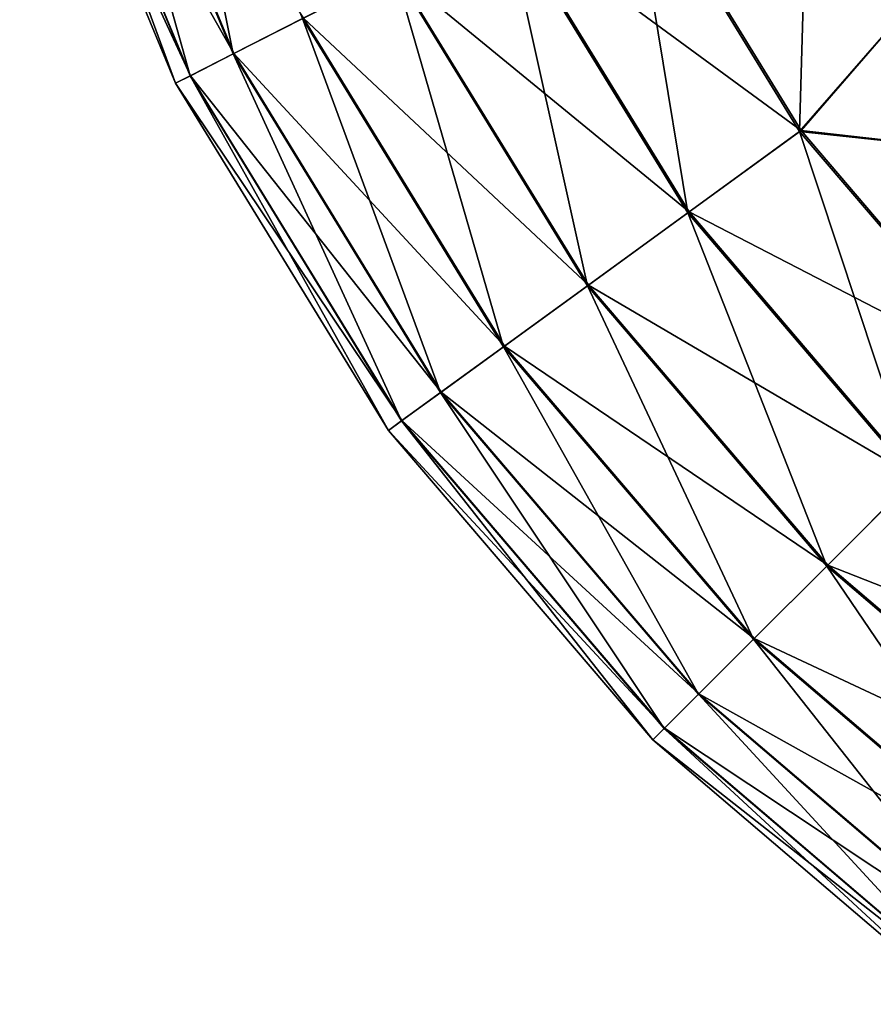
# Model space of a CAD drawing. Header units: metres. Extents: x -109 to 109, y -432 to 89.
# Tile 1 of 256: x -30 to -20, y -426 to -414. Entities that reach past the tile are written whole.
import ezdxf

# ---------------------------------------------------------------- set-up
doc = ezdxf.new("R2010")
doc.units = ezdxf.units.M
doc.layers.add('solid_506360_24502164', color=7, linetype='CONTINUOUS')

msp = doc.modelspace()

# ---------------------------------------------------------------- linework, layer by layer
at = {"layer": 'solid_506360_24502164'}
for points in [[(-29.445532, -409.817444, 285.9646), (-27.586332, -414.305939, 285.9646), (-28.539312, -409.52298, 287.483704)], [(-27.586332, -414.305939, 285.9646), (-26.737331, -413.873352, 287.483704), (-28.539312, -409.52298, 287.483704)], [(-30.007179, -409.999908, 284.271423), (-28.112516, -414.574036, 284.271423), (-29.445532, -409.817444, 285.9646)], [(-29.436634, -409.814545, 279.015991), (-27.577995, -414.301697, 279.015991), (-30.002617, -409.998444, 280.707581)], [(-28.112516, -414.574036, 284.271423), (-27.586332, -414.305939, 285.9646), (-29.445532, -409.817444, 285.9646)], [(-26.725353, -413.867249, 277.499451), (-27.577995, -414.301697, 279.015991), (-29.436634, -409.814545, 279.015991)], [(-30.002617, -409.998444, 280.707581), (-28.108242, -414.571869, 280.707581), (-30.196037, -410.061279, 282.489227)], [(-30.196037, -410.061279, 282.489227), (-28.289452, -414.664185, 282.489227), (-30.007179, -409.999908, 284.271423)], [(-28.108242, -414.571869, 280.707581), (-28.289452, -414.664185, 282.489227), (-30.196037, -410.061279, 282.489227)], [(-28.289452, -414.664185, 282.489227), (-28.112516, -414.574036, 284.271423), (-30.007179, -409.999908, 284.271423)], [(-27.577995, -414.301697, 279.015991), (-28.108242, -414.571869, 280.707581), (-30.002617, -409.998444, 280.707581)], [(-24.255592, -412.608856, 289.70697), (-22.023617, -416.251099, 289.70697), (-22.747545, -411.840454, 290.299438)], [(-22.728827, -411.830902, 274.695801), (-20.637342, -415.243896, 274.695801), (-24.238289, -412.600037, 275.283691)], [(-22.747545, -411.840454, 290.299438), (-20.654339, -415.256256, 290.299438), (-20.565519, -412.129456, 290.5)], [(-22.023617, -416.251099, 289.70697), (-20.654339, -415.256256, 290.299438), (-22.747545, -411.840454, 290.299438)], [(-22.728827, -411.830902, 274.695801), (-19.451488, -413.877258, 274.5), (-20.637342, -415.243896, 274.695801)], [(-20.654339, -415.256256, 290.299438), (-19.451488, -413.877258, 290.5), (-20.565519, -412.129456, 290.5)], [(-25.608173, -413.298004, 288.752411), (-23.251736, -417.143372, 288.752411), (-24.255592, -412.608856, 289.70697)], [(-24.238289, -412.600037, 275.283691), (-22.007906, -416.239685, 275.283691), (-25.593157, -413.290375, 276.234161)], [(-23.251736, -417.143372, 288.752411), (-22.023617, -416.251099, 289.70697), (-24.255592, -412.608856, 289.70697)], [(-20.637342, -415.243896, 274.695801), (-22.007906, -416.239685, 275.283691), (-24.238289, -412.600037, 275.283691)], [(-26.737331, -413.873352, 287.483704), (-24.276989, -417.888275, 287.483704), (-25.608173, -413.298004, 288.752411)], [(-25.593157, -413.290375, 276.234161), (-23.2381, -417.133453, 276.234161), (-26.725353, -413.867249, 277.499451)], [(-24.276989, -417.888275, 287.483704), (-23.251736, -417.143372, 288.752411), (-25.608173, -413.298004, 288.752411)], [(-22.007906, -416.239685, 275.283691), (-23.2381, -417.133453, 276.234161), (-25.593157, -413.290375, 276.234161)], [(-27.586332, -414.305939, 285.9646), (-25.047865, -418.448334, 285.9646), (-26.737331, -413.873352, 287.483704)], [(-26.725353, -413.867249, 277.499451), (-24.266113, -417.880371, 277.499451), (-27.577995, -414.301697, 279.015991)], [(-25.047865, -418.448334, 285.9646), (-24.276989, -417.888275, 287.483704), (-26.737331, -413.873352, 287.483704)], [(-23.2381, -417.133453, 276.234161), (-24.266113, -417.880371, 277.499451), (-26.725353, -413.867249, 277.499451)], [(-20.654339, -415.256256, 290.299438), (-18.189129, -415.521484, 290.5), (-19.451488, -413.877258, 290.5)], [(-20.637342, -415.243896, 274.695801), (-19.451488, -413.877258, 274.5), (-18.189129, -415.521484, 274.5)], [(-28.112516, -414.574036, 284.271423), (-25.525631, -418.795471, 284.271423), (-27.586332, -414.305939, 285.9646)], [(-27.577995, -414.301697, 279.015991), (-25.040297, -418.442841, 279.015991), (-28.108242, -414.571869, 280.707581)], [(-25.525631, -418.795471, 284.271423), (-25.047865, -418.448334, 285.9646), (-27.586332, -414.305939, 285.9646)], [(-24.266113, -417.880371, 277.499451), (-25.040297, -418.442841, 279.015991), (-27.577995, -414.301697, 279.015991)], [(-28.108242, -414.571869, 280.707581), (-25.521749, -418.792633, 280.707581), (-28.289452, -414.664185, 282.489227)], [(-28.289452, -414.664185, 282.489227), (-25.686283, -418.91217, 282.489227), (-28.112516, -414.574036, 284.271423)], [(-25.686283, -418.91217, 282.489227), (-25.525631, -418.795471, 284.271423), (-28.112516, -414.574036, 284.271423)], [(-25.040297, -418.442841, 279.015991), (-25.521749, -418.792633, 280.707581), (-28.108242, -414.571869, 280.707581)], [(-25.521749, -418.792633, 280.707581), (-25.686283, -418.91217, 282.489227), (-28.289452, -414.664185, 282.489227)], [(-20.637342, -415.243896, 274.695801), (-18.037699, -418.287689, 274.695801), (-22.007906, -416.239685, 275.283691)], [(-20.637342, -415.243896, 274.695801), (-18.189129, -415.521484, 274.5), (-18.037699, -418.287689, 274.695801)], [(-22.023617, -416.251099, 289.70697), (-19.249348, -419.499359, 289.70697), (-20.654339, -415.256256, 290.299438)], [(-20.654339, -415.256256, 290.299438), (-18.052555, -418.302551, 290.299438), (-18.189129, -415.521484, 290.5)], [(-19.249348, -419.499359, 289.70697), (-18.052555, -418.302551, 290.299438), (-20.654339, -415.256256, 290.299438)], [(-23.251736, -417.143372, 288.752411), (-20.322762, -420.572754, 288.752411), (-22.023617, -416.251099, 289.70697)], [(-22.007906, -416.239685, 275.283691), (-19.235615, -419.485626, 275.283691), (-23.2381, -417.133453, 276.234161)], [(-20.322762, -420.572754, 288.752411), (-19.249348, -419.499359, 289.70697), (-22.023617, -416.251099, 289.70697)], [(-18.037699, -418.287689, 274.695801), (-19.235615, -419.485626, 275.283691), (-22.007906, -416.239685, 275.283691)], [(-24.276989, -417.888275, 287.483704), (-21.218866, -421.468872, 287.483704), (-23.251736, -417.143372, 288.752411)], [(-23.2381, -417.133453, 276.234161), (-20.310844, -420.560852, 276.234161), (-24.266113, -417.880371, 277.499451)], [(-21.218866, -421.468872, 287.483704), (-20.322762, -420.572754, 288.752411), (-23.251736, -417.143372, 288.752411)], [(-19.235615, -419.485626, 275.283691), (-20.310844, -420.560852, 276.234161), (-23.2381, -417.133453, 276.234161)], [(-25.047865, -418.448334, 285.9646), (-21.892637, -422.142639, 285.9646), (-24.276989, -417.888275, 287.483704)], [(-24.266113, -417.880371, 277.499451), (-21.20936, -421.459351, 277.499451), (-25.040297, -418.442841, 279.015991)], [(-21.892637, -422.142639, 285.9646), (-21.218866, -421.468872, 287.483704), (-24.276989, -417.888275, 287.483704)], [(-20.310844, -420.560852, 276.234161), (-21.20936, -421.459351, 277.499451), (-24.266113, -417.880371, 277.499451)], [(-25.525631, -418.795471, 284.271423), (-22.310221, -422.560211, 284.271423), (-25.047865, -418.448334, 285.9646)], [(-25.040297, -418.442841, 279.015991), (-21.886021, -422.136017, 279.015991), (-25.521749, -418.792633, 280.707581)], [(-22.310221, -422.560211, 284.271423), (-21.892637, -422.142639, 285.9646), (-25.047865, -418.448334, 285.9646)], [(-21.20936, -421.459351, 277.499451), (-21.886021, -422.136017, 279.015991), (-25.040297, -418.442841, 279.015991)], [(-25.521749, -418.792633, 280.707581), (-22.306828, -422.556824, 280.707581), (-25.686283, -418.91217, 282.489227)], [(-25.686283, -418.91217, 282.489227), (-22.450636, -422.700623, 282.489227), (-25.525631, -418.795471, 284.271423)], [(-22.450636, -422.700623, 282.489227), (-22.310221, -422.560211, 284.271423), (-25.525631, -418.795471, 284.271423)], [(-21.886021, -422.136017, 279.015991), (-22.306828, -422.556824, 280.707581), (-25.521749, -418.792633, 280.707581)], [(-22.306828, -422.556824, 280.707581), (-22.450636, -422.700623, 282.489227), (-25.686283, -418.91217, 282.489227)], [(-20.322762, -420.572754, 288.752411), (-16.893373, -423.50174, 288.752411), (-19.249348, -419.499359, 289.70697)], [(-19.235615, -419.485626, 275.283691), (-15.989679, -422.257904, 275.283691), (-20.310844, -420.560852, 276.234161)], [(-21.218866, -421.468872, 287.483704), (-17.638266, -424.526978, 287.483704), (-20.322762, -420.572754, 288.752411)], [(-20.310844, -420.560852, 276.234161), (-16.883467, -423.488098, 276.234161), (-21.20936, -421.459351, 277.499451)], [(-17.638266, -424.526978, 287.483704), (-16.893373, -423.50174, 288.752411), (-20.322762, -420.572754, 288.752411)], [(-15.989679, -422.257904, 275.283691), (-16.883467, -423.488098, 276.234161), (-20.310844, -420.560852, 276.234161)], [(-21.892637, -422.142639, 285.9646), (-18.198339, -425.297852, 285.9646), (-21.218866, -421.468872, 287.483704)], [(-21.20936, -421.459351, 277.499451), (-17.630363, -424.516113, 277.499451), (-21.886021, -422.136017, 279.015991)], [(-18.198339, -425.297852, 285.9646), (-17.638266, -424.526978, 287.483704), (-21.218866, -421.468872, 287.483704)], [(-16.883467, -423.488098, 276.234161), (-17.630363, -424.516113, 277.499451), (-21.20936, -421.459351, 277.499451)], [(-22.310221, -422.560211, 284.271423), (-18.545456, -425.775635, 284.271423), (-21.892637, -422.142639, 285.9646)], [(-21.886021, -422.136017, 279.015991), (-18.192841, -425.290283, 279.015991), (-22.306828, -422.556824, 280.707581)], [(-18.545456, -425.775635, 284.271423), (-18.198339, -425.297852, 285.9646), (-21.892637, -422.142639, 285.9646)], [(-17.630363, -424.516113, 277.499451), (-18.192841, -425.290283, 279.015991), (-21.886021, -422.136017, 279.015991)], [(-22.306828, -422.556824, 280.707581), (-18.542637, -425.771759, 280.707581), (-22.450636, -422.700623, 282.489227)], [(-22.450636, -422.700623, 282.489227), (-18.662178, -425.936279, 282.489227), (-22.310221, -422.560211, 284.271423)], [(-18.662178, -425.936279, 282.489227), (-18.545456, -425.775635, 284.271423), (-22.310221, -422.560211, 284.271423)], [(-18.192841, -425.290283, 279.015991), (-18.542637, -425.771759, 280.707581), (-22.306828, -422.556824, 280.707581)], [(-18.542637, -425.771759, 280.707581), (-18.662178, -425.936279, 282.489227), (-22.450636, -422.700623, 282.489227)]]:
    msp.add_3dface(points, dxfattribs=at)

doc.saveas('drawing.dxf')
